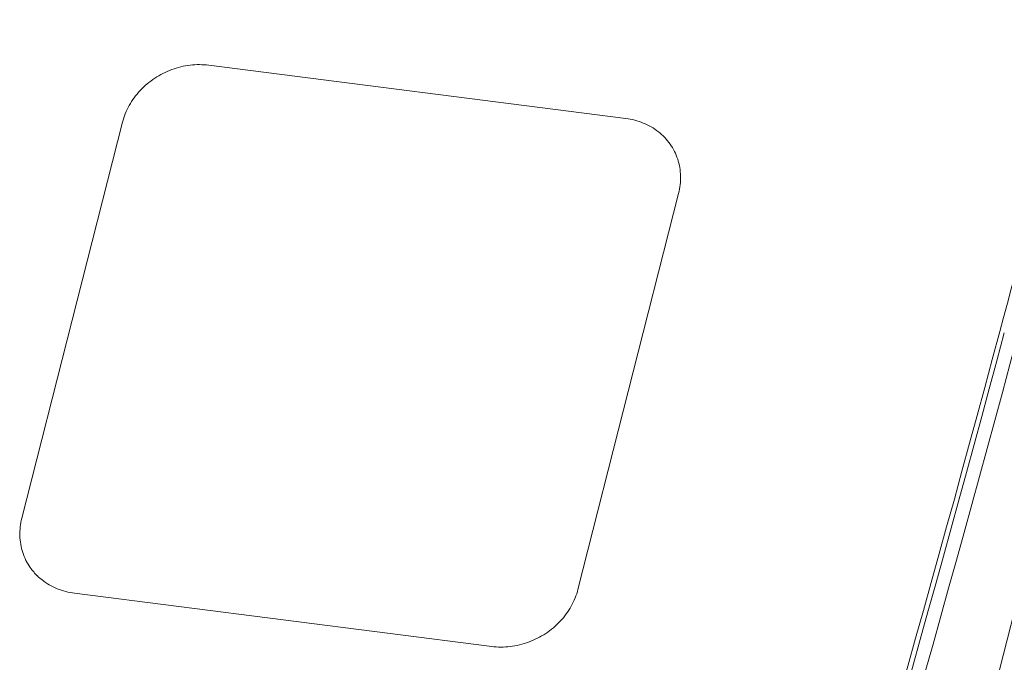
# Model space of a CAD drawing. Header units: millimetres. Extents: x -473 to 23648, y -382 to 1866.
# Tile 177 of 256: x 5754 to 5774, y 682 to 695. Entities that reach past the tile are written whole.
import ezdxf

# ---------------------------------------------------------------- set-up
doc = ezdxf.new("R2010")
doc.units = ezdxf.units.MM
doc.header["$LTSCALE"] = 80
doc.layers.get('0').update_dxf_attribs({"linetype": 'CONTINUOUS'})
doc.layers.add('02___PRT_ALL_AXES', color=7, linetype='CONTINUOUS')
doc.layers.add('09_ALL_ROUNDS', color=7, linetype='CONTINUOUS')

msp = doc.modelspace()

# ---------------------------------------------------------------- linework, layer by layer
at = {"linetype": 'Continuous', "lineweight": 0}
for p, q in [((5765.734, 648.082), (5789.866, 742.979)), ((5766.609, 692.877), (5758.071, 693.967)), ((5756.305, 692.798), (5754.244, 684.695)), ((5767.689, 691.345), (5765.628, 683.241)), ((5763.862, 682.073), (5755.324, 683.162))]:
    msp.add_line(p, q, dxfattribs=at)
for centre, radius, start, end in [((5227.197, 835.39), 566.439, 344.9717, 346.92897), ((5757.884, 692.308), 1.668, 123.4646, 136.852), ((5218.117, 837.907), 575.862, 341.19789, 344.964113), ((5218.206, 837.775), 575.837, 341.207685, 344.974401), ((5227.957, 835.185), 566.027, 341.12828, 344.9716), ((5755.39, 684.372), 1.189, 215.2141, 226.1373), ((5755.414, 684.397), 1.224, 226.1014, 231.8471)]:
    msp.add_arc(centre, radius, start, end, dxfattribs=at)
for points, knots in [([(5758.071, 693.967), (5757.946, 693.982), (5757.686, 693.983), (5757.308, 693.89), (5757.073, 693.772), (5756.964, 693.7)], [0, 0, 0, 0, 0.379993, 0.768331, 1.159901, 1.159901, 1.159901, 1.159901]), ([(5756.667, 693.449), (5756.58, 693.356), (5756.43, 693.152), (5756.336, 692.917), (5756.305, 692.798)], [0, 0, 0, 0, 0.3810749, 0.750887, 0.750887, 0.750887, 0.750887]), ([(5767.689, 691.345), (5767.717, 691.46), (5767.746, 691.698), (5767.686, 692.048), (5767.528, 692.364), (5767.283, 692.62), (5766.968, 692.801), (5766.731, 692.861), (5766.609, 692.877)], [0, 0, 0, 0, 0.358018, 0.706966, 1.052284, 1.400551, 1.757417, 2.125941, 2.125941, 2.125941, 2.125941]), ([(5754.244, 684.695), (5754.215, 684.579), (5754.187, 684.341), (5754.246, 683.991), (5754.352, 683.781), (5754.418, 683.686)], [0, 0, 0, 0, 0.358018, 0.706966, 1.052284, 1.052284, 1.052284, 1.052284]), ([(5754.658, 683.434), (5754.752, 683.361), (5754.965, 683.238), (5755.202, 683.179), (5755.324, 683.162)], [0, 0, 0, 0, 0.356866, 0.7253906, 0.7253906, 0.7253906, 0.7253906]), ([(5763.862, 682.073), (5763.987, 682.057), (5764.246, 682.056), (5764.625, 682.149), (5764.976, 682.327), (5765.275, 682.578), (5765.503, 682.887), (5765.597, 683.122), (5765.628, 683.241)], [0, 0, 0, 0, 0.379993, 0.768331, 1.159901, 1.548851, 1.929926, 2.299738, 2.299738, 2.299738, 2.299738])]:
    msp.add_open_spline(points, degree=3, knots=knots, dxfattribs=at)
at = {"layer": '02___PRT_ALL_AXES', "linetype": 'Continuous', "lineweight": 0}
for points, knots in [([(5783.674, 691.466), (5782.274, 685.954), (5778.379, 670.611), (5774.487, 655.268), (5771.995, 645.437)], [0, 0, 0, 0, 17.061624, 47.487603, 47.487603, 47.487603, 47.487603]), ([(5781.869, 684.358), (5781.072, 681.218), (5777.78, 668.248), (5774.49, 655.277), (5771.997, 645.446)], [0, 0, 0, 0, 9.718539, 40.144518, 40.144518, 40.144518, 40.144518])]:
    msp.add_open_spline(points, degree=3, knots=knots, dxfattribs=at)
at = {"layer": '09_ALL_ROUNDS', "linetype": 'Continuous', "lineweight": 0}
for points, knots in [([(5784.661, 692.194), (5783.99, 689.552), (5782.59, 684.039), (5780.402, 675.421), (5778.038, 666.108), (5775.497, 656.093), (5773.745, 649.182), (5772.839, 645.609)], [0, 0, 0, 0, 8.17787, 17.064195, 26.67304, 37.003358, 48.062036, 48.062036, 48.062036, 48.062036]), ([(5783.194, 691.375), (5782.359, 688.086), (5780.6, 681.159), (5777.829, 670.244), (5774.793, 658.279), (5772.681, 649.952), (5771.581, 645.613)], [0, 0, 0, 0, 10.179931, 21.443096, 33.783216, 47.213055, 47.213055, 47.213055, 47.213055]), ([(5777.644, 685.059), (5777.26, 683.55), (5776.51, 680.597), (5775.43, 676.35), (5774.434, 672.428), (5773.508, 668.785), (5772.607, 665.239), (5771.699, 661.669), (5770.785, 658.069), (5769.88, 654.51), (5768.986, 650.989), (5768.395, 648.661), (5768.097, 647.49)], [0, 0, 0, 0, 4.671377, 9.139218, 13.146098, 16.810697, 20.417171, 24.120574, 27.863159, 31.558302, 35.137533, 38.76275, 38.76275, 38.76275, 38.76275])]:
    msp.add_open_spline(points, degree=3, knots=knots, dxfattribs=at)

doc.saveas('drawing.dxf')
